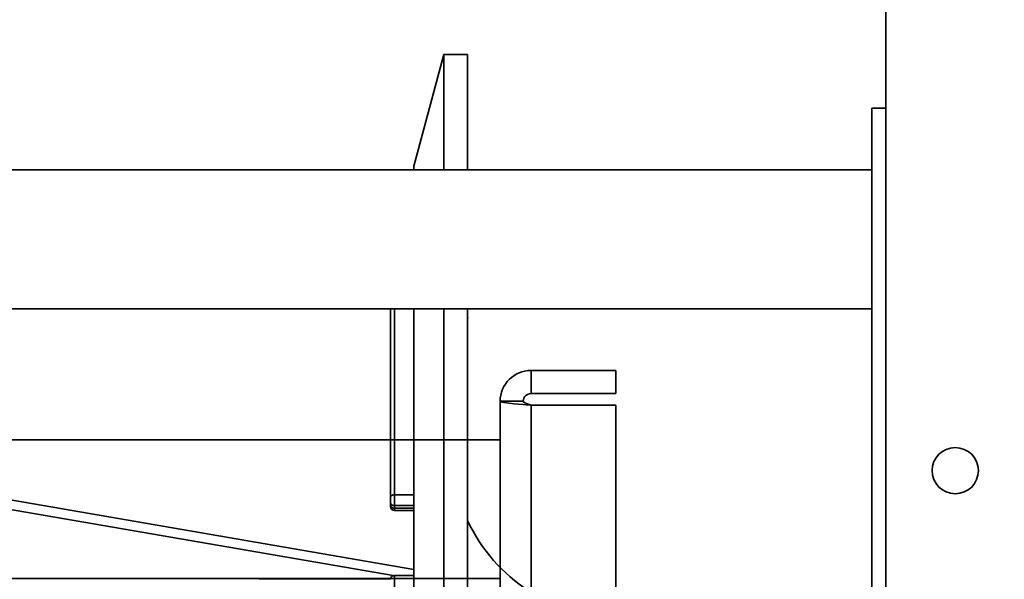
# Model space of a CAD drawing. Header units: millimetres. Extents: x 42175 to 97175, y 10092 to 468192.
# Tile 149 of 256: x 75236 to 75364, y 21648 to 21720. Entities that reach past the tile are written whole.
import ezdxf

# ---------------------------------------------------------------- set-up
doc = ezdxf.new("R2010")
doc.units = ezdxf.units.MM
doc.header["$XCLIPFRAME"] = 2
for name, color, linetype in [('AHU03-3-4284DXF_CONTINUOUS_LINE', 8, 'Continuous'), ('AHU03-3-4295DXF_CONTINUOUS_LINE', 8, 'Continuous'), ('AHU03-3-68634OBJ', 8, 'Continuous'), ('AHU03-3-68635OBJ', 8, 'Continuous'), ('AHU03-3-7365DXF_CONTINUOUS_LINE', 8, 'Continuous'), ('AHU03-3-8111DXF_CONTINUOUS_LINE', 8, 'Continuous'), ('AHU03-3-8112DXF_CONTINUOUS_LINE', 8, 'Continuous')]:
    doc.layers.add(name, color=color, linetype=linetype)
picture_1 = doc.add_image_def('image2.bmp', size_in_pixel=(2333, 386))

msp = doc.modelspace()

# ---------------------------------------------------------------- linework, layer by layer
at = {"layer": 'AHU03-3-4284DXF_CONTINUOUS_LINE', "color": 8, "linetype": 'Continuous', "lineweight": 35, "ltscale": 100}
for p, q in [((75199.29, 21664.28), (75287.57, 21649.01)), ((75199.6, 21663.01), (75284.91, 21648.23)), ((75201.05, 21647.97), (75284.57, 21647.76))]:
    msp.add_line(p, q, dxfattribs=at)
msp.add_arc((75292.57, 21681.68), 2, 354.8734, 5.1266, dxfattribs=at)
at = {"layer": 'AHU03-3-4295DXF_CONTINUOUS_LINE', "color": 8, "linetype": 'Continuous', "lineweight": 35, "ltscale": 100}
for p, q in [((75287.57, 21701.35), (75291.46, 21715.85)), ((75291.46, 21700.85), (75291.46, 21715.85)), ((75291.46, 21715.85), (75294.56, 21715.85)), ((75294.56, 21700.85), (75294.56, 21715.85)), ((75287.57, 21700.85), (75287.57, 21701.35)), ((75284.57, 21682.85), (75284.57, 21657.2)), ((75285.07, 21682.85), (75285.07, 21656.7)), ((75287.57, 21390.85), (75287.57, 21682.85)), ((75291.46, 21390.85), (75291.46, 21682.85)), ((75294.56, 21390.85), (75294.56, 21682.85)), ((75287.57, 21658.73), (75285.07, 21658.73)), ((75287.57, 21657.32), (75285.07, 21657.32)), ((75287.57, 21656.97), (75285.07, 21656.97)), ((75287.57, 21656.7), (75285.07, 21656.7)), ((75285.07, 21648.26), (75285.07, 21577.08)), ((75287.57, 21648.26), (75285.07, 21648.26))]:
    msp.add_line(p, q, dxfattribs=at)
at = {"layer": 'AHU03-3-4295DXF_CONTINUOUS_LINE', "color": 8, "linetype": 'Continuous', "lineweight": 35, "ltscale": 100, "flags": 128}
for points in [[(75284.57, 21658.39), (75284.61, 21658.52), (75284.72, 21658.63), (75284.88, 21658.71), (75285.07, 21658.73)], [(75284.57, 21657.68), (75284.61, 21657.54), (75284.72, 21657.42), (75284.88, 21657.34), (75285.07, 21657.32)], [(75284.58, 21657.28), (75284.64, 21657.16), (75284.75, 21657.06), (75284.9, 21656.99), (75285.07, 21656.97)]]:
    msp.add_lwpolyline(points, dxfattribs=at)
at = {"layer": 'AHU03-3-4295DXF_CONTINUOUS_LINE', "color": 8, "linetype": 'Continuous', "lineweight": 35, "ltscale": 100}
for centre, radius, start, end in [((75284.84, 21657.33), 0.267, 180.0531, 192.3319), ((75285.07, 21657.2), 0.5, 180, 270), ((75314.08, 21664.41), 21.51, 204.8339, 270), ((75285.07, 21647.76), 0.5, 90, 180)]:
    msp.add_arc(centre, radius, start, end, dxfattribs=at)
at = {"layer": 'AHU03-3-68634OBJ', "color": 8, "linetype": 'Continuous', "lineweight": 35, "ltscale": 100}
for p, q in [((75302.78, 21674.85), (75302.78, 21671.85)), ((75302.78, 21674.85), (75313.78, 21674.85)), ((75313.78, 21674.85), (75313.78, 21671.85)), ((75298.78, 21670.85), (75298.78, 21402.85)), ((75298.78, 21670.85), (75301.78, 21670.85)), ((75302.78, 21671.85), (75313.78, 21671.85)), ((75301.75, 21670.43), (75302.16, 21670.4)), ((75302.16, 21670.4), (75302.78, 21670.35)), ((75302.78, 21670.35), (75302.78, 21403.35)), ((75302.78, 21670.35), (75313.78, 21670.35)), ((75313.78, 21670.35), (75313.78, 21403.35))]:
    msp.add_line(p, q, dxfattribs=at)
at = {"layer": 'AHU03-3-68634OBJ', "color": 8, "linetype": 'Continuous', "lineweight": 35, "ltscale": 100, "flags": 128}
for points in [[(75298.78, 21670.85), (75298.84, 21670.79), (75299, 21670.74), (75299.26, 21670.69), (75299.61, 21670.64), (75300.56, 21670.53), (75301.75, 21670.43)], [(75301.78, 21670.85), (75301.86, 21670.72), (75302.08, 21670.6), (75302.78, 21670.35)]]:
    msp.add_lwpolyline(points, dxfattribs=at)
at = {"layer": 'AHU03-3-68634OBJ', "color": 8, "linetype": 'Continuous', "lineweight": 35, "ltscale": 100}
for radius in [4, 1]:
    msp.add_arc((75302.78, 21670.85), radius, 90, 180, dxfattribs=at)
at = {"layer": 'AHU03-3-68635OBJ', "color": 8, "linetype": 'Continuous', "lineweight": 35, "ltscale": 100}
for p, q in [((75069.32, 21665.85), (75298.78, 21665.85)), ((75069.32, 21647.85), (75298.78, 21647.85))]:
    msp.add_line(p, q, dxfattribs=at)
at = {"layer": 'AHU03-3-7365DXF_CONTINUOUS_LINE', "color": 8, "linetype": 'Continuous', "lineweight": 35, "ltscale": 100}
for p, q in [((75346.97, 21700.85), (75066.27, 21700.85)), ((75346.97, 21682.85), (75066.27, 21682.85))]:
    msp.add_line(p, q, dxfattribs=at)
at = {"layer": 'AHU03-3-8111DXF_CONTINUOUS_LINE', "color": 8, "linetype": 'Continuous', "lineweight": 35, "ltscale": 100}
for p, q in [((75346.97, 21364.85), (75346.97, 21708.85)), ((75348.78, 21708.85), (75346.97, 21708.85)), ((75348.78, 21708.85), (75346.98, 21708.85))]:
    msp.add_line(p, q, dxfattribs=at)
at = {"layer": 'AHU03-3-8112DXF_CONTINUOUS_LINE', "color": 8, "linetype": 'Continuous', "lineweight": 35, "ltscale": 100}
msp.add_line((75348.78, 21102.35), (75348.78, 21971.35), dxfattribs=at)
msp.add_circle((75357.78, 21661.85), 3, dxfattribs=at)

# ---------------------------------------------------------------- pictures from other files: only their frames are drawn
at = {"color": 8, "lineweight": 13}
image = msp.add_image(picture_1, insert=(74040.73, 21044.06), size_in_units=(5943.45, 983.7), dxfattribs=at)
image.set_boundary_path([(-0.5, -0.5), (2332.5, 385.5)])

doc.saveas('drawing.dxf')
